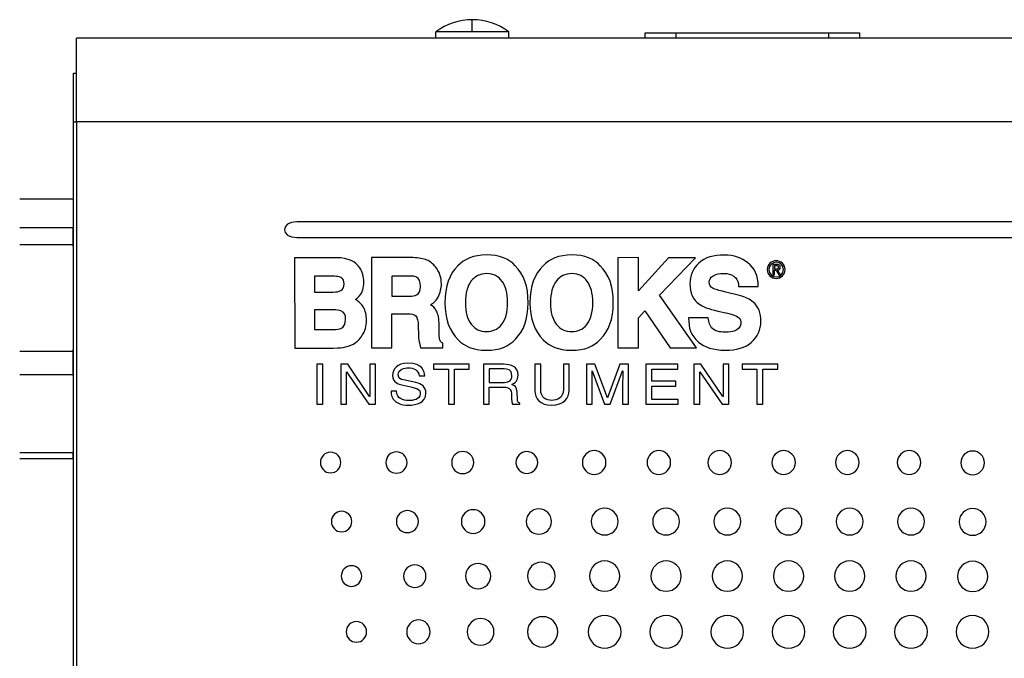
# Model space of a CAD drawing. Header units: millimetres. Extents: x 52 to 411, y 49 to 259.
# Tile 10 of 40: x 129 to 170, y 157 to 184. Entities that reach past the tile are written whole.
import ezdxf

# ---------------------------------------------------------------- set-up
doc = ezdxf.new("R2010")
doc.units = ezdxf.units.MM

msp = doc.modelspace()

# ---------------------------------------------------------------- linework, layer by layer
at = {"color": 7, "linetype": 'Continuous', "lineweight": 25}
for p, q in [((147.531, 183.143), (147.531, 183.651)), ((147.531, 183.143), (146.007, 183.143)), ((146.007, 182.876), (146.007, 183.143)), ((149.055, 183.143), (147.531, 183.143)), ((149.055, 182.876), (149.055, 183.143)), ((131.021, 179.383), (131.021, 182.876)), ((207.221, 182.876), (131.021, 182.876)), ((154.743, 182.876), (154.743, 183.109)), ((154.743, 183.109), (156.024, 183.109)), ((156.024, 183.109), (162.404, 183.109)), ((156.024, 183.109), (156.024, 182.876)), ((162.404, 183.109), (163.683, 183.109)), ((162.404, 182.876), (162.404, 183.109)), ((163.683, 183.109), (163.683, 182.876)), ((130.894, 179.383), (130.894, 181.415)), ((130.894, 181.415), (131.021, 181.415)), ((130.894, 179.383), (131.021, 179.383)), ((130.894, 132.901), (130.894, 179.383)), ((131.021, 179.383), (131.021, 127.123)), ((207.221, 179.383), (131.021, 179.383)), ((130.888, 176.17), (128.655, 176.17)), ((128.655, 174.984), (130.888, 174.984)), ((130.888, 174.255), (130.888, 174.984)), ((196.948, 175.219), (140.216, 175.219)), ((140.216, 174.562), (196.948, 174.562)), ((130.888, 174.255), (128.655, 174.255)), ((130.894, 174.139), (130.888, 174.255)), ((141.87, 173.723), (140.123, 173.722)), ((140.123, 173.722), (140.125, 169.955)), ((145.059, 173.725), (143.325, 173.724)), ((143.325, 173.724), (143.326, 169.956)), ((154.46, 173.727), (153.605, 173.723)), ((153.605, 173.723), (153.605, 169.961)), ((154.46, 172.337), (154.46, 173.727)), ((155.709, 173.723), (154.46, 172.337)), ((155.339, 172.156), (156.838, 173.723)), ((156.838, 173.723), (155.709, 173.723)), ((160.225, 173.44), (160.063, 173.44)), ((160.063, 173.44), (160.063, 173.014)), ((160.128, 173.385), (160.128, 173.253)), ((160.216, 173.385), (160.128, 173.385)), ((141.632, 172.956), (140.952, 172.955)), ((140.952, 172.955), (140.952, 172.29)), ((144.18, 172.958), (144.179, 172.12)), ((144.909, 172.958), (144.18, 172.958)), ((160.063, 173.014), (160.128, 173.014)), ((160.128, 173.253), (160.205, 173.253)), ((160.128, 173.014), (160.128, 173.198)), ((160.128, 173.198), (160.202, 173.198)), ((160.202, 173.198), (160.314, 173.014)), ((160.387, 173.014), (160.265, 173.201)), ((160.314, 173.014), (160.387, 173.014)), ((158.637, 172.514), (159.46, 172.514)), ((140.952, 172.29), (141.731, 172.29)), ((144.179, 172.12), (144.889, 172.12)), ((156.885, 169.961), (155.339, 172.156)), ((158.681, 172.141), (158.049, 172.299)), ((140.953, 171.552), (140.953, 170.721)), ((141.728, 171.552), (140.953, 171.552)), ((144.179, 169.956), (144.179, 171.382)), ((144.179, 171.382), (144.804, 171.382)), ((154.46, 171.216), (154.733, 171.501)), ((154.733, 171.501), (155.777, 169.961)), ((157.768, 171.498), (158.178, 171.405)), ((145.279, 170.858), (145.284, 170.531)), ((146.146, 170.659), (146.146, 170.905)), ((154.46, 169.961), (154.46, 171.216)), ((157.375, 171.208), (156.553, 171.21)), ((140.953, 170.721), (141.726, 170.721)), ((146.296, 169.957), (146.296, 170.152)), ((128.655, 169.828), (130.888, 169.828)), ((130.888, 169.828), (130.894, 169.944)), ((130.888, 168.832), (130.888, 169.828)), ((140.125, 169.955), (141.734, 169.955)), ((143.326, 169.956), (144.179, 169.956)), ((145.376, 169.957), (146.296, 169.957)), ((153.605, 169.961), (154.46, 169.961)), ((155.777, 169.961), (156.885, 169.961)), ((141.045, 169.274), (141.045, 167.613)), ((141.291, 169.274), (141.045, 169.274)), ((141.291, 167.613), (141.291, 169.274)), ((142.337, 169.274), (142.045, 169.274)), ((142.045, 169.274), (142.045, 167.613)), ((143.25, 167.932), (142.337, 169.274)), ((143.495, 169.274), (143.256, 169.274)), ((143.256, 169.274), (143.256, 167.932)), ((143.495, 167.613), (143.495, 169.274)), ((147.403, 169.274), (145.919, 169.274)), ((145.919, 169.274), (145.919, 169.075)), ((147.403, 169.075), (147.403, 169.274)), ((148.838, 169.274), (147.993, 169.274)), ((147.993, 169.274), (147.993, 167.613)), ((150.384, 169.274), (150.138, 169.274)), ((150.138, 169.274), (150.138, 168.166)), ((150.384, 168.228), (150.384, 169.274)), ((151.575, 169.274), (151.328, 169.274)), ((151.328, 169.274), (151.328, 168.224)), ((151.575, 168.196), (151.575, 169.274)), ((152.644, 169.274), (152.29, 169.274)), ((152.29, 169.274), (152.29, 167.613)), ((153.165, 167.87), (152.644, 169.274)), ((153.69, 169.274), (153.17, 167.87)), ((154.04, 169.274), (153.69, 169.274)), ((154.04, 167.613), (154.04, 169.274)), ((154.773, 169.274), (154.773, 167.613)), ((156.104, 169.274), (154.773, 169.274)), ((156.104, 169.075), (156.104, 169.274)), ((157.068, 169.274), (156.776, 169.274)), ((156.776, 169.274), (156.776, 167.613)), ((157.982, 167.932), (157.068, 169.274)), ((158.226, 169.274), (157.987, 169.274)), ((157.987, 169.274), (157.987, 167.932)), ((158.226, 167.613), (158.226, 169.274)), ((160.269, 169.274), (158.786, 169.274)), ((158.786, 169.274), (158.786, 169.075)), ((160.269, 169.075), (160.269, 169.274)), ((130.888, 168.832), (128.655, 168.832)), ((130.894, 168.748), (130.888, 168.832)), ((142.284, 167.613), (142.284, 168.955)), ((142.284, 168.955), (142.289, 168.955)), ((142.289, 168.955), (143.217, 167.613)), ((145.314, 168.788), (145.545, 168.788)), ((145.919, 169.075), (146.538, 169.075)), ((146.538, 169.075), (146.538, 167.613)), ((146.784, 167.613), (146.784, 169.075)), ((146.784, 169.075), (147.403, 169.075)), ((148.24, 169.082), (148.24, 168.518)), ((148.855, 169.082), (148.24, 169.082)), ((152.524, 169.006), (152.529, 169.006)), ((152.529, 169.006), (153.043, 167.613)), ((153.287, 167.613), (153.802, 169.008)), ((153.802, 169.008), (153.807, 169.008)), ((155.02, 168.566), (155.02, 169.075)), ((155.02, 169.075), (156.104, 169.075)), ((157.015, 167.613), (157.015, 168.955)), ((157.015, 168.955), (157.02, 168.955)), ((157.02, 168.955), (157.948, 167.613)), ((158.786, 169.075), (159.404, 169.075)), ((159.404, 169.075), (159.404, 167.613)), ((159.651, 167.613), (159.651, 169.075)), ((159.651, 169.075), (160.269, 169.075)), ((144.594, 168.414), (144.968, 168.335)), ((145.182, 168.515), (144.66, 168.624)), ((148.24, 168.518), (148.812, 168.518)), ((152.529, 167.613), (152.529, 168.594)), ((153.802, 168.594), (153.802, 167.613)), ((156.02, 168.566), (155.02, 168.566)), ((155.02, 168.367), (156.02, 168.367)), ((155.02, 167.812), (155.02, 168.367)), ((156.02, 168.367), (156.02, 168.566)), ((144.375, 168.15), (144.144, 168.15)), ((148.24, 167.613), (148.24, 168.326)), ((148.24, 168.326), (148.838, 168.326)), ((149.418, 167.817), (149.403, 168.117)), ((141.045, 167.613), (141.291, 167.613)), ((142.045, 167.613), (142.284, 167.613)), ((143.217, 167.613), (143.495, 167.613)), ((143.256, 167.932), (143.25, 167.932)), ((146.538, 167.613), (146.784, 167.613)), ((147.993, 167.613), (148.24, 167.613)), ((149.206, 167.613), (149.509, 167.613)), ((149.509, 167.613), (149.509, 167.65)), ((152.29, 167.613), (152.529, 167.613)), ((153.043, 167.613), (153.287, 167.613)), ((153.17, 167.87), (153.165, 167.87)), ((153.802, 167.613), (154.04, 167.613)), ((154.773, 167.613), (156.122, 167.613)), ((156.122, 167.812), (155.02, 167.812)), ((156.122, 167.613), (156.122, 167.812)), ((156.776, 167.613), (157.015, 167.613)), ((157.948, 167.613), (158.226, 167.613)), ((157.987, 167.932), (157.982, 167.932)), ((159.404, 167.613), (159.651, 167.613)), ((128.655, 165.592), (130.888, 165.592)), ((130.888, 165.592), (130.894, 165.676)), ((130.888, 165.325), (130.888, 165.592)), ((130.888, 165.325), (128.655, 165.325))]:
    msp.add_line(p, q, dxfattribs=at)
for start, end in [(90, 126.8699), (53.1301, 90)]:
    msp.add_arc((147.531, 181.111), 2.54, start, end, dxfattribs=at)
for points in [[(140.216, 175.219), (139.519, 175.219), (139.518, 174.562), (140.216, 174.562)], [(142.842, 173.296), (142.664, 173.558), (142.364, 173.713), (141.87, 173.723)], [(145.633, 173.625), (145.505, 173.684), (145.297, 173.72), (145.059, 173.725)], [(148.127, 173.837), (147.588, 173.836), (147.201, 173.672), (146.932, 173.383)], [(149.32, 173.387), (149.057, 173.669), (148.666, 173.839), (148.127, 173.837)], [(151.676, 173.837), (151.138, 173.836), (150.751, 173.672), (150.481, 173.383)], [(152.87, 173.387), (152.606, 173.669), (152.216, 173.839), (151.676, 173.837)], [(158.048, 173.834), (157.596, 173.834), (157.246, 173.74), (156.975, 173.494)], [(159.028, 173.511), (158.766, 173.714), (158.444, 173.834), (158.048, 173.834)], [(143.006, 172.704), (143.009, 172.928), (142.949, 173.141), (142.842, 173.296)], [(145.994, 173.343), (145.907, 173.456), (145.77, 173.567), (145.633, 173.625)], [(146.178, 173.012), (146.138, 173.124), (146.068, 173.251), (145.994, 173.343)], [(146.932, 173.383), (146.579, 173.05), (146.383, 172.526), (146.388, 171.845)], [(149.86, 171.846), (149.864, 172.512), (149.677, 173.044), (149.32, 173.387)], [(150.481, 173.383), (150.129, 173.05), (149.933, 172.526), (149.937, 171.845)], [(153.41, 171.846), (153.414, 172.512), (153.227, 173.044), (152.87, 173.387)], [(156.975, 173.494), (156.738, 173.277), (156.609, 172.965), (156.609, 172.639)], [(159.46, 172.514), (159.461, 172.978), (159.297, 173.301), (159.028, 173.511)], [(160.206, 173.534), (160.037, 173.534), (159.905, 173.403), (159.905, 173.228)], [(160.205, 173.253), (160.26, 173.253), (160.308, 173.257), (160.308, 173.322)], [(160.505, 173.228), (160.505, 173.403), (160.373, 173.534), (160.206, 173.534)], [(160.308, 173.322), (160.308, 173.375), (160.261, 173.385), (160.216, 173.385)], [(160.376, 173.319), (160.376, 173.403), (160.326, 173.44), (160.225, 173.44)], [(160.265, 173.201), (160.328, 173.209), (160.376, 173.242), (160.376, 173.319)], [(141.928, 172.932), (141.846, 172.948), (141.744, 172.956), (141.632, 172.956)], [(142.025, 172.907), (141.989, 172.918), (141.965, 172.924), (141.928, 172.932)], [(142.087, 172.873), (142.063, 172.891), (142.043, 172.9), (142.025, 172.907)], [(145.2, 172.909), (145.113, 172.946), (145.06, 172.955), (144.909, 172.958)], [(145.376, 172.522), (145.368, 172.74), (145.314, 172.844), (145.2, 172.909)], [(146.243, 172.622), (146.243, 172.764), (146.221, 172.901), (146.178, 173.012)], [(148.144, 173.056), (147.836, 173.055), (147.654, 172.952), (147.488, 172.753)], [(148.778, 172.734), (148.606, 172.954), (148.425, 173.044), (148.144, 173.056)], [(151.694, 173.056), (151.386, 173.055), (151.204, 172.952), (151.037, 172.753)], [(152.328, 172.734), (152.156, 172.954), (151.975, 173.044), (151.694, 173.056)], [(157.416, 172.707), (157.426, 172.804), (157.45, 172.882), (157.573, 172.972)], [(157.573, 172.972), (157.729, 173.053), (157.841, 173.068), (158.033, 173.068)], [(158.033, 173.068), (158.213, 173.055), (158.294, 173.037), (158.434, 172.957)], [(158.434, 172.957), (158.542, 172.87), (158.618, 172.8), (158.637, 172.514)], [(159.905, 173.228), (159.905, 173.05), (160.037, 172.919), (160.206, 172.919)], [(160.206, 172.919), (160.373, 172.919), (160.505, 173.05), (160.505, 173.228)], [(142.05, 172.355), (142.143, 172.414), (142.172, 172.477), (142.181, 172.632)], [(142.181, 172.632), (142.174, 172.766), (142.152, 172.814), (142.087, 172.873)], [(142.832, 172.135), (142.942, 172.269), (143.009, 172.469), (143.006, 172.704)], [(145.206, 172.17), (145.31, 172.227), (145.37, 172.32), (145.376, 172.522)], [(146.11, 172.081), (146.193, 172.248), (146.244, 172.447), (146.243, 172.622)], [(147.488, 172.753), (147.319, 172.523), (147.251, 172.256), (147.241, 171.848)], [(149.006, 171.844), (149.006, 172.25), (148.923, 172.533), (148.778, 172.734)], [(151.037, 172.753), (150.869, 172.523), (150.801, 172.256), (150.791, 171.848)], [(152.556, 171.844), (152.556, 172.25), (152.473, 172.533), (152.328, 172.734)], [(156.609, 172.639), (156.605, 172.248), (156.743, 171.964), (156.984, 171.792)], [(157.574, 172.443), (157.446, 172.52), (157.421, 172.572), (157.416, 172.707)], [(141.731, 172.29), (141.886, 172.291), (141.94, 172.306), (142.05, 172.355)], [(142.659, 171.977), (142.728, 172.022), (142.794, 172.088), (142.832, 172.135)], [(144.889, 172.12), (145.043, 172.121), (145.128, 172.135), (145.206, 172.17)], [(145.791, 171.756), (145.96, 171.856), (146.036, 171.946), (146.11, 172.081)], [(158.049, 172.299), (157.814, 172.357), (157.654, 172.405), (157.574, 172.443)], [(159.246, 171.872), (159.114, 171.986), (158.92, 172.075), (158.681, 172.141)], [(142.987, 171.656), (142.906, 171.8), (142.8, 171.902), (142.659, 171.977)], [(143.118, 171.115), (143.118, 171.324), (143.073, 171.51), (142.987, 171.656)], [(146.041, 171.495), (145.978, 171.623), (145.873, 171.708), (145.791, 171.756)], [(146.388, 171.845), (146.384, 171.186), (146.587, 170.648), (146.94, 170.302)], [(147.241, 171.848), (147.249, 171.432), (147.315, 171.173), (147.484, 170.948)], [(148.756, 170.931), (148.925, 171.152), (149.006, 171.436), (149.006, 171.844)], [(149.329, 170.322), (149.674, 170.662), (149.856, 171.154), (149.86, 171.846)], [(149.937, 171.845), (149.933, 171.186), (150.137, 170.648), (150.489, 170.302)], [(150.791, 171.848), (150.799, 171.432), (150.865, 171.173), (151.034, 170.948)], [(152.306, 170.931), (152.475, 171.152), (152.556, 171.436), (152.556, 171.844)], [(152.879, 170.322), (153.224, 170.662), (153.406, 171.154), (153.41, 171.846)], [(156.984, 171.792), (157.127, 171.685), (157.397, 171.584), (157.768, 171.498)], [(159.567, 171.058), (159.578, 171.42), (159.462, 171.687), (159.246, 171.872)], [(142.052, 171.501), (141.967, 171.538), (141.878, 171.55), (141.728, 171.552)], [(142.249, 171.152), (142.249, 171.34), (142.186, 171.443), (142.052, 171.501)], [(144.804, 171.382), (145.012, 171.377), (145.092, 171.359), (145.174, 171.297)], [(145.174, 171.297), (145.248, 171.211), (145.274, 171.098), (145.279, 170.858)], [(146.146, 170.905), (146.146, 171.16), (146.11, 171.372), (146.041, 171.495)], [(158.178, 171.405), (158.412, 171.349), (158.525, 171.306), (158.625, 171.242)], [(158.625, 171.242), (158.72, 171.169), (158.746, 171.085), (158.73, 170.967)], [(142.071, 170.783), (142.179, 170.856), (142.24, 170.944), (142.249, 171.152)], [(142.941, 170.484), (143.05, 170.657), (143.119, 170.862), (143.118, 171.115)], [(147.484, 170.948), (147.659, 170.741), (147.844, 170.643), (148.134, 170.638)], [(148.134, 170.638), (148.377, 170.649), (148.576, 170.714), (148.756, 170.931)], [(151.034, 170.948), (151.209, 170.741), (151.394, 170.643), (151.684, 170.638)], [(151.684, 170.638), (151.927, 170.649), (152.126, 170.714), (152.306, 170.931)], [(156.553, 171.21), (156.546, 170.788), (156.647, 170.481), (156.966, 170.203)], [(157.509, 170.799), (157.434, 170.894), (157.398, 171.003), (157.375, 171.208)], [(158.73, 170.967), (158.712, 170.825), (158.636, 170.729), (158.45, 170.661)], [(159.17, 170.2), (159.425, 170.419), (159.567, 170.725), (159.567, 171.058)], [(141.726, 170.721), (141.879, 170.719), (141.986, 170.74), (142.071, 170.783)], [(142.661, 170.178), (142.768, 170.254), (142.872, 170.368), (142.941, 170.484)], [(145.284, 170.531), (145.284, 170.424), (145.295, 170.319), (145.314, 170.217)], [(146.167, 170.323), (146.154, 170.382), (146.146, 170.493), (146.146, 170.659)], [(158.079, 170.612), (157.828, 170.618), (157.647, 170.654), (157.509, 170.799)], [(158.45, 170.661), (158.355, 170.632), (158.254, 170.617), (158.079, 170.612)], [(142.248, 170), (142.401, 170.033), (142.548, 170.089), (142.661, 170.178)], [(145.314, 170.217), (145.323, 170.167), (145.354, 170.038), (145.376, 169.957)], [(146.296, 170.152), (146.226, 170.198), (146.185, 170.229), (146.167, 170.323)], [(146.94, 170.302), (147.202, 170.023), (147.571, 169.871), (148.107, 169.86)], [(148.107, 169.86), (148.683, 169.858), (149.045, 170.022), (149.329, 170.322)], [(150.489, 170.302), (150.752, 170.023), (151.121, 169.871), (151.657, 169.86)], [(151.657, 169.86), (152.233, 169.858), (152.595, 170.022), (152.879, 170.322)], [(156.966, 170.203), (157.227, 169.988), (157.562, 169.867), (158.091, 169.86)], [(158.091, 169.86), (158.541, 169.858), (158.924, 169.975), (159.17, 170.2)], [(141.734, 169.955), (142, 169.956), (142.095, 169.97), (142.248, 170)], [(144.833, 169.318), (144.39, 169.318), (144.205, 169.063), (144.205, 168.805)], [(145.545, 168.788), (145.535, 168.971), (145.472, 169.318), (144.833, 169.318)], [(149.438, 168.828), (149.438, 169.179), (149.138, 169.274), (148.838, 169.274)], [(144.205, 168.805), (144.205, 168.515), (144.474, 168.439), (144.594, 168.414)], [(144.444, 168.834), (144.444, 169.086), (144.706, 169.126), (144.861, 169.126)], [(144.66, 168.624), (144.553, 168.647), (144.444, 168.693), (144.444, 168.834)], [(144.861, 169.126), (145.067, 169.126), (145.301, 169.045), (145.314, 168.788)], [(148.812, 168.518), (148.993, 168.518), (149.184, 168.559), (149.184, 168.805)], [(149.184, 168.805), (149.184, 169.061), (148.978, 169.082), (148.855, 169.082)], [(149.184, 168.43), (149.301, 168.492), (149.438, 168.582), (149.438, 168.828)], [(152.529, 168.594), (152.529, 168.643), (152.524, 168.853), (152.524, 169.006)], [(153.807, 169.008), (153.807, 168.853), (153.802, 168.643), (153.802, 168.594)], [(145.596, 168.071), (145.596, 168.335), (145.418, 168.465), (145.182, 168.515)], [(149.403, 168.117), (149.392, 168.349), (149.288, 168.39), (149.184, 168.43)], [(144.144, 168.15), (144.144, 167.995), (144.174, 167.856), (144.329, 167.729)], [(144.879, 167.761), (144.645, 167.761), (144.375, 167.849), (144.375, 168.15)], [(145.357, 168.041), (145.357, 167.803), (145.057, 167.761), (144.879, 167.761)], [(144.881, 167.569), (145.194, 167.569), (145.596, 167.678), (145.596, 168.071)], [(144.968, 168.335), (145.268, 168.27), (145.357, 168.215), (145.357, 168.041)], [(148.838, 168.326), (149.133, 168.326), (149.163, 168.166), (149.163, 168.03)], [(149.163, 168.03), (149.163, 167.967), (149.171, 167.715), (149.206, 167.613)], [(150.138, 168.166), (150.138, 167.856), (150.349, 167.569), (150.84, 167.569)], [(150.847, 167.768), (150.626, 167.768), (150.384, 167.868), (150.384, 168.228)], [(150.84, 167.569), (151.341, 167.569), (151.575, 167.856), (151.575, 168.196)], [(151.328, 168.224), (151.328, 167.863), (151.074, 167.768), (150.847, 167.768)], [(144.329, 167.729), (144.411, 167.662), (144.543, 167.569), (144.881, 167.569)], [(149.509, 167.65), (149.433, 167.69), (149.42, 167.724), (149.418, 167.817)]]:
    msp.add_open_spline(points, degree=3, dxfattribs=at)
for points, knots in [([(160.579, 173.228), (160.579, 173.44), (160.407, 173.596), (160.206, 173.596), (160.003, 173.596), (159.831, 173.44), (159.831, 173.228)], [0, 0, 0, 0, 1, 1, 1, 2, 2, 2, 2]), ([(159.831, 173.228), (159.831, 173.014), (160.003, 172.857), (160.206, 172.857), (160.407, 172.857), (160.579, 173.014), (160.579, 173.228)], [2, 2, 2, 2, 3, 3, 3, 4, 4, 4, 4]), ([(142.05, 165.178), (142.05, 165.415), (141.859, 165.608), (141.623, 165.608), (141.387, 165.608), (141.196, 165.415), (141.196, 165.178)], [2, 2, 2, 2, 3, 3, 3, 4, 4, 4, 4]), ([(144.812, 165.178), (144.812, 165.424), (144.613, 165.624), (144.369, 165.624), (144.124, 165.624), (143.926, 165.424), (143.926, 165.178)], [0, 0, 0, 0, 1, 1, 1, 2, 2, 2, 2]), ([(147.59, 165.178), (147.59, 165.433), (147.385, 165.64), (147.131, 165.64), (146.878, 165.64), (146.672, 165.433), (146.672, 165.178)], [0, 0, 0, 0, 1, 1, 1, 2, 2, 2, 2]), ([(150.258, 165.178), (150.258, 165.431), (150.055, 165.636), (149.804, 165.636), (149.553, 165.636), (149.349, 165.431), (149.349, 165.178)], [0, 0, 0, 0, 1, 1, 1, 2, 2, 2, 2]), ([(153.105, 165.178), (153.105, 165.451), (152.886, 165.673), (152.614, 165.673), (152.344, 165.673), (152.123, 165.451), (152.123, 165.178)], [2, 2, 2, 2, 3, 3, 3, 4, 4, 4, 4]), ([(155.804, 165.178), (155.804, 165.451), (155.583, 165.673), (155.041, 165.673), (154.821, 165.451), (154.821, 165.178)], [2, 2, 2, 2, 3, 3, 4, 4, 4, 4]), ([(158.341, 165.178), (158.341, 165.451), (158.121, 165.673), (157.85, 165.673), (157.579, 165.673), (157.359, 165.451), (157.359, 165.178)], [2, 2, 2, 2, 3, 3, 3, 4, 4, 4, 4]), ([(161.005, 165.178), (161.005, 165.451), (160.784, 165.673), (160.514, 165.673), (160.243, 165.673), (160.023, 165.451), (160.023, 165.178)], [2, 2, 2, 2, 3, 3, 3, 4, 4, 4, 4]), ([(163.665, 165.178), (163.665, 165.451), (163.444, 165.673), (163.174, 165.673), (162.903, 165.673), (162.683, 165.451), (162.683, 165.178)], [2, 2, 2, 2, 3, 3, 3, 4, 4, 4, 4]), ([(166.239, 165.178), (166.239, 165.451), (166.018, 165.673), (165.477, 165.673), (165.257, 165.451), (165.257, 165.178)], [2, 2, 2, 2, 3, 3, 4, 4, 4, 4]), ([(168.889, 165.164), (168.889, 165.437), (168.669, 165.658), (168.398, 165.658), (168.126, 165.658), (167.906, 165.437), (167.906, 165.164)], [2, 2, 2, 2, 3, 3, 3, 4, 4, 4, 4]), ([(141.196, 165.178), (141.196, 164.941), (141.387, 164.748), (141.623, 164.748), (141.859, 164.748), (142.05, 164.941), (142.05, 165.178)], [0, 0, 0, 0, 1, 1, 1, 2, 2, 2, 2]), ([(143.926, 165.178), (143.926, 164.932), (144.124, 164.732), (144.369, 164.732), (144.613, 164.732), (144.812, 164.932), (144.812, 165.178)], [2, 2, 2, 2, 3, 3, 3, 4, 4, 4, 4]), ([(146.672, 165.178), (146.672, 164.923), (146.878, 164.715), (147.131, 164.715), (147.385, 164.715), (147.59, 164.923), (147.59, 165.178)], [2, 2, 2, 2, 3, 3, 3, 4, 4, 4, 4]), ([(149.349, 165.178), (149.349, 164.925), (149.553, 164.72), (149.804, 164.72), (150.055, 164.72), (150.258, 164.925), (150.258, 165.178)], [2, 2, 2, 2, 3, 3, 3, 4, 4, 4, 4]), ([(152.123, 165.178), (152.123, 164.905), (152.344, 164.683), (152.614, 164.683), (152.886, 164.683), (153.105, 164.905), (153.105, 165.178)], [0, 0, 0, 0, 1, 1, 1, 2, 2, 2, 2]), ([(154.821, 165.178), (154.821, 164.904), (155.041, 164.683), (155.583, 164.683), (155.804, 164.904), (155.804, 165.178)], [0, 0, 0, 0, 1, 1, 2, 2, 2, 2]), ([(157.359, 165.178), (157.359, 164.904), (157.579, 164.683), (157.85, 164.683), (158.121, 164.683), (158.341, 164.904), (158.341, 165.178)], [0, 0, 0, 0, 1, 1, 1, 2, 2, 2, 2]), ([(160.023, 165.178), (160.023, 164.904), (160.243, 164.683), (160.514, 164.683), (160.784, 164.683), (161.005, 164.904), (161.005, 165.178)], [0, 0, 0, 0, 1, 1, 1, 2, 2, 2, 2]), ([(162.683, 165.178), (162.683, 164.904), (162.903, 164.683), (163.174, 164.683), (163.444, 164.683), (163.665, 164.904), (163.665, 165.178)], [0, 0, 0, 0, 1, 1, 1, 2, 2, 2, 2]), ([(165.257, 165.178), (165.257, 164.904), (165.477, 164.683), (166.018, 164.683), (166.239, 164.904), (166.239, 165.178)], [0, 0, 0, 0, 1, 1, 2, 2, 2, 2]), ([(167.906, 165.164), (167.906, 164.891), (168.126, 164.669), (168.398, 164.669), (168.669, 164.669), (168.889, 164.891), (168.889, 165.164)], [0, 0, 0, 0, 1, 1, 1, 2, 2, 2, 2]), ([(142.507, 162.715), (142.507, 162.953), (142.316, 163.145), (142.081, 163.145), (141.845, 163.145), (141.654, 162.953), (141.654, 162.715)], [0, 0, 0, 0, 1, 1, 1, 2, 2, 2, 2]), ([(145.282, 162.715), (145.282, 162.971), (145.077, 163.178), (144.824, 163.178), (144.571, 163.178), (144.365, 162.971), (144.365, 162.715)], [2, 2, 2, 2, 3, 3, 3, 4, 4, 4, 4]), ([(148.058, 162.715), (148.058, 162.989), (147.838, 163.21), (147.567, 163.21), (147.296, 163.21), (147.075, 162.989), (147.075, 162.715)], [2, 2, 2, 2, 3, 3, 3, 4, 4, 4, 4]), ([(150.836, 162.715), (150.836, 163.007), (150.6, 163.243), (150.309, 163.243), (150.018, 163.243), (149.782, 163.007), (149.782, 162.715)], [2, 2, 2, 2, 3, 3, 3, 4, 4, 4, 4]), ([(153.612, 162.715), (153.612, 163.025), (153.361, 163.275), (153.052, 163.275), (152.743, 163.275), (152.492, 163.025), (152.492, 162.715)], [2, 2, 2, 2, 3, 3, 3, 4, 4, 4, 4]), ([(156.174, 162.715), (156.174, 163.025), (155.923, 163.275), (155.614, 163.275), (155.305, 163.275), (155.054, 163.025), (155.054, 162.715)], [2, 2, 2, 2, 3, 3, 3, 4, 4, 4, 4]), ([(158.726, 162.715), (158.726, 163.025), (158.476, 163.275), (158.166, 163.275), (157.857, 163.275), (157.607, 163.025), (157.607, 162.715)], [2, 2, 2, 2, 3, 3, 3, 4, 4, 4, 4]), ([(161.28, 162.715), (161.28, 163.025), (161.03, 163.275), (160.72, 163.275), (160.411, 163.275), (160.161, 163.025), (160.161, 162.715)], [2, 2, 2, 2, 3, 3, 3, 4, 4, 4, 4]), ([(163.829, 162.715), (163.829, 163.025), (163.578, 163.275), (163.269, 163.275), (162.96, 163.275), (162.709, 163.025), (162.709, 162.715)], [2, 2, 2, 2, 3, 3, 3, 4, 4, 4, 4]), ([(166.387, 162.715), (166.387, 163.025), (166.136, 163.275), (165.827, 163.275), (165.518, 163.275), (165.267, 163.025), (165.267, 162.715)], [2, 2, 2, 2, 3, 3, 3, 4, 4, 4, 4]), ([(168.957, 162.701), (168.957, 163.011), (168.707, 163.261), (168.398, 163.261), (168.088, 163.261), (167.838, 163.011), (167.838, 162.701)], [0, 0, 0, 0, 1, 1, 1, 2, 2, 2, 2]), ([(141.654, 162.715), (141.654, 162.478), (141.845, 162.285), (142.081, 162.285), (142.316, 162.285), (142.507, 162.478), (142.507, 162.715)], [2, 2, 2, 2, 3, 3, 3, 4, 4, 4, 4]), ([(144.365, 162.715), (144.365, 162.46), (144.571, 162.253), (144.824, 162.253), (145.077, 162.253), (145.282, 162.46), (145.282, 162.715)], [0, 0, 0, 0, 1, 1, 1, 2, 2, 2, 2]), ([(147.075, 162.715), (147.075, 162.442), (147.296, 162.22), (147.567, 162.22), (147.838, 162.22), (148.058, 162.442), (148.058, 162.715)], [0, 0, 0, 0, 1, 1, 1, 2, 2, 2, 2]), ([(149.782, 162.715), (149.782, 162.424), (150.018, 162.188), (150.309, 162.188), (150.6, 162.188), (150.836, 162.424), (150.836, 162.715)], [0, 0, 0, 0, 1, 1, 1, 2, 2, 2, 2]), ([(152.492, 162.715), (152.492, 162.406), (152.743, 162.155), (153.052, 162.155), (153.361, 162.155), (153.612, 162.406), (153.612, 162.715)], [0, 0, 0, 0, 1, 1, 1, 2, 2, 2, 2]), ([(155.054, 162.715), (155.054, 162.406), (155.305, 162.155), (155.614, 162.155), (155.923, 162.155), (156.174, 162.406), (156.174, 162.715)], [0, 0, 0, 0, 1, 1, 1, 2, 2, 2, 2]), ([(157.607, 162.715), (157.607, 162.406), (157.857, 162.155), (158.166, 162.155), (158.476, 162.155), (158.726, 162.406), (158.726, 162.715)], [0, 0, 0, 0, 1, 1, 1, 2, 2, 2, 2]), ([(160.161, 162.715), (160.161, 162.406), (160.411, 162.155), (160.72, 162.155), (161.03, 162.155), (161.28, 162.406), (161.28, 162.715)], [0, 0, 0, 0, 1, 1, 1, 2, 2, 2, 2]), ([(162.709, 162.715), (162.709, 162.406), (162.96, 162.155), (163.269, 162.155), (163.578, 162.155), (163.829, 162.406), (163.829, 162.715)], [0, 0, 0, 0, 1, 1, 1, 2, 2, 2, 2]), ([(165.267, 162.715), (165.267, 162.406), (165.518, 162.155), (165.827, 162.155), (166.136, 162.155), (166.387, 162.406), (166.387, 162.715)], [0, 0, 0, 0, 1, 1, 1, 2, 2, 2, 2]), ([(167.838, 162.701), (167.838, 162.392), (168.088, 162.141), (168.398, 162.141), (168.707, 162.141), (168.957, 162.392), (168.957, 162.701)], [2, 2, 2, 2, 3, 3, 3, 4, 4, 4, 4]), ([(148.299, 160.441), (148.299, 160.732), (148.063, 160.968), (147.772, 160.968), (147.481, 160.968), (147.245, 160.732), (147.245, 160.441)], [2, 2, 2, 2, 3, 3, 3, 4, 4, 4, 4]), ([(150.988, 160.441), (150.988, 160.759), (150.73, 161.017), (150.412, 161.017), (150.094, 161.017), (149.836, 160.759), (149.836, 160.441)], [2, 2, 2, 2, 3, 3, 3, 4, 4, 4, 4]), ([(153.685, 160.441), (153.685, 160.79), (153.401, 161.074), (153.052, 161.074), (152.703, 161.074), (152.419, 160.79), (152.419, 160.441)], [0, 0, 0, 0, 1, 1, 1, 2, 2, 2, 2]), ([(156.247, 160.441), (156.247, 160.79), (155.964, 161.074), (155.614, 161.074), (155.265, 161.074), (154.981, 160.79), (154.981, 160.441)], [0, 0, 0, 0, 1, 1, 1, 2, 2, 2, 2]), ([(158.799, 160.441), (158.799, 160.79), (158.516, 161.074), (158.167, 161.074), (157.817, 161.074), (157.534, 160.79), (157.534, 160.441)], [0, 0, 0, 0, 1, 1, 1, 2, 2, 2, 2]), ([(161.354, 160.441), (161.354, 160.79), (161.07, 161.074), (160.721, 161.074), (160.371, 161.074), (160.088, 160.79), (160.088, 160.441)], [0, 0, 0, 0, 1, 1, 1, 2, 2, 2, 2]), ([(163.902, 160.441), (163.902, 160.79), (163.619, 161.074), (163.269, 161.074), (162.92, 161.074), (162.637, 160.79), (162.637, 160.441)], [0, 0, 0, 0, 1, 1, 1, 2, 2, 2, 2]), ([(166.46, 160.441), (166.46, 160.79), (166.177, 161.074), (165.827, 161.074), (165.478, 161.074), (165.195, 160.79), (165.195, 160.441)], [0, 0, 0, 0, 1, 1, 1, 2, 2, 2, 2]), ([(169.03, 160.427), (169.03, 160.776), (168.747, 161.06), (168.397, 161.06), (168.048, 161.06), (167.765, 160.776), (167.765, 160.427)], [0, 0, 0, 0, 1, 1, 1, 2, 2, 2, 2]), ([(142.918, 160.441), (142.918, 160.678), (142.728, 160.871), (142.492, 160.871), (142.256, 160.871), (142.065, 160.678), (142.065, 160.441)], [0, 0, 0, 0, 1, 1, 1, 2, 2, 2, 2]), ([(145.599, 160.441), (145.599, 160.701), (145.39, 160.912), (145.132, 160.912), (144.874, 160.912), (144.665, 160.701), (144.665, 160.441)], [2, 2, 2, 2, 3, 3, 3, 4, 4, 4, 4]), ([(142.065, 160.441), (142.065, 160.203), (142.256, 160.011), (142.492, 160.011), (142.728, 160.011), (142.918, 160.203), (142.918, 160.441)], [2, 2, 2, 2, 3, 3, 3, 4, 4, 4, 4]), ([(144.665, 160.441), (144.665, 160.181), (144.874, 159.97), (145.132, 159.97), (145.39, 159.97), (145.599, 160.181), (145.599, 160.441)], [0, 0, 0, 0, 1, 1, 1, 2, 2, 2, 2]), ([(147.245, 160.441), (147.245, 160.15), (147.481, 159.914), (147.772, 159.914), (148.063, 159.914), (148.299, 160.15), (148.299, 160.441)], [0, 0, 0, 0, 1, 1, 1, 2, 2, 2, 2]), ([(149.836, 160.441), (149.836, 160.123), (150.094, 159.865), (150.412, 159.865), (150.73, 159.865), (150.988, 160.123), (150.988, 160.441)], [0, 0, 0, 0, 1, 1, 1, 2, 2, 2, 2]), ([(152.419, 160.441), (152.419, 160.091), (152.703, 159.808), (153.052, 159.808), (153.401, 159.808), (153.685, 160.091), (153.685, 160.441)], [2, 2, 2, 2, 3, 3, 3, 4, 4, 4, 4]), ([(154.981, 160.441), (154.981, 160.091), (155.265, 159.808), (155.614, 159.808), (155.964, 159.808), (156.247, 160.091), (156.247, 160.441)], [2, 2, 2, 2, 3, 3, 3, 4, 4, 4, 4]), ([(157.534, 160.441), (157.534, 160.091), (157.817, 159.808), (158.167, 159.808), (158.516, 159.808), (158.799, 160.091), (158.799, 160.441)], [2, 2, 2, 2, 3, 3, 3, 4, 4, 4, 4]), ([(160.088, 160.441), (160.088, 160.091), (160.371, 159.808), (160.721, 159.808), (161.07, 159.808), (161.354, 160.091), (161.354, 160.441)], [2, 2, 2, 2, 3, 3, 3, 4, 4, 4, 4]), ([(162.637, 160.441), (162.637, 160.091), (162.92, 159.808), (163.269, 159.808), (163.619, 159.808), (163.902, 160.091), (163.902, 160.441)], [2, 2, 2, 2, 3, 3, 3, 4, 4, 4, 4]), ([(165.195, 160.441), (165.195, 160.091), (165.478, 159.808), (165.827, 159.808), (166.177, 159.808), (166.46, 160.091), (166.46, 160.441)], [2, 2, 2, 2, 3, 3, 3, 4, 4, 4, 4]), ([(167.765, 160.427), (167.765, 160.077), (168.048, 159.794), (168.397, 159.794), (168.747, 159.794), (169.03, 160.077), (169.03, 160.427)], [2, 2, 2, 2, 3, 3, 3, 4, 4, 4, 4]), ([(143.124, 158.115), (143.124, 158.352), (142.933, 158.545), (142.697, 158.545), (142.462, 158.545), (142.271, 158.352), (142.271, 158.115)], [0, 0, 0, 0, 1, 1, 1, 2, 2, 2, 2]), ([(145.777, 158.115), (145.777, 158.388), (145.557, 158.61), (145.286, 158.61), (145.015, 158.61), (144.795, 158.388), (144.795, 158.115)], [2, 2, 2, 2, 3, 3, 3, 4, 4, 4, 4]), ([(148.435, 158.115), (148.435, 158.424), (148.184, 158.674), (147.875, 158.674), (147.565, 158.674), (147.315, 158.424), (147.315, 158.115)], [2, 2, 2, 2, 3, 3, 3, 4, 4, 4, 4]), ([(151.096, 158.115), (151.096, 158.464), (150.813, 158.747), (150.464, 158.747), (150.114, 158.747), (149.83, 158.464), (149.83, 158.115)], [2, 2, 2, 2, 3, 3, 3, 4, 4, 4, 4]), ([(153.734, 158.115), (153.734, 158.491), (153.429, 158.796), (153.052, 158.796), (152.675, 158.796), (152.37, 158.491), (152.37, 158.115)], [0, 0, 0, 0, 1, 1, 1, 2, 2, 2, 2]), ([(156.296, 158.115), (156.296, 158.491), (155.991, 158.796), (155.614, 158.796), (155.237, 158.796), (154.933, 158.491), (154.933, 158.115)], [0, 0, 0, 0, 1, 1, 1, 2, 2, 2, 2]), ([(158.848, 158.115), (158.848, 158.491), (158.543, 158.796), (158.167, 158.796), (157.79, 158.796), (157.485, 158.491), (157.485, 158.115)], [0, 0, 0, 0, 1, 1, 1, 2, 2, 2, 2]), ([(161.402, 158.115), (161.402, 158.491), (161.097, 158.796), (160.344, 158.796), (160.039, 158.491), (160.039, 158.115)], [0, 0, 0, 0, 1, 1, 2, 2, 2, 2]), ([(163.951, 158.115), (163.951, 158.491), (163.646, 158.796), (163.269, 158.796), (162.893, 158.796), (162.588, 158.491), (162.588, 158.115)], [0, 0, 0, 0, 1, 1, 1, 2, 2, 2, 2]), ([(166.509, 158.115), (166.509, 158.491), (166.204, 158.796), (165.827, 158.796), (165.451, 158.796), (165.146, 158.491), (165.146, 158.115)], [0, 0, 0, 0, 1, 1, 1, 2, 2, 2, 2]), ([(169.075, 158.115), (169.075, 158.491), (168.77, 158.796), (168.393, 158.796), (168.017, 158.796), (167.712, 158.491), (167.712, 158.115)], [0, 0, 0, 0, 1, 1, 1, 2, 2, 2, 2]), ([(142.271, 158.115), (142.271, 157.877), (142.462, 157.685), (142.697, 157.685), (142.933, 157.685), (143.124, 157.877), (143.124, 158.115)], [2, 2, 2, 2, 3, 3, 3, 4, 4, 4, 4]), ([(144.795, 158.115), (144.795, 157.841), (145.015, 157.62), (145.286, 157.62), (145.557, 157.62), (145.777, 157.841), (145.777, 158.115)], [0, 0, 0, 0, 1, 1, 1, 2, 2, 2, 2]), ([(147.315, 158.115), (147.315, 157.805), (147.565, 157.555), (147.875, 157.555), (148.184, 157.555), (148.435, 157.805), (148.435, 158.115)], [0, 0, 0, 0, 1, 1, 1, 2, 2, 2, 2]), ([(149.83, 158.115), (149.83, 157.765), (150.114, 157.482), (150.464, 157.482), (150.813, 157.482), (151.096, 157.765), (151.096, 158.115)], [0, 0, 0, 0, 1, 1, 1, 2, 2, 2, 2]), ([(152.37, 158.115), (152.37, 157.738), (152.675, 157.433), (153.052, 157.433), (153.429, 157.433), (153.734, 157.738), (153.734, 158.115)], [2, 2, 2, 2, 3, 3, 3, 4, 4, 4, 4]), ([(154.933, 158.115), (154.933, 157.738), (155.237, 157.433), (155.614, 157.433), (155.991, 157.433), (156.296, 157.738), (156.296, 158.115)], [2, 2, 2, 2, 3, 3, 3, 4, 4, 4, 4]), ([(157.485, 158.115), (157.485, 157.738), (157.79, 157.433), (158.167, 157.433), (158.543, 157.433), (158.848, 157.738), (158.848, 158.115)], [2, 2, 2, 2, 3, 3, 3, 4, 4, 4, 4]), ([(160.039, 158.115), (160.039, 157.738), (160.344, 157.433), (161.097, 157.433), (161.402, 157.738), (161.402, 158.115)], [2, 2, 2, 2, 3, 3, 4, 4, 4, 4]), ([(162.588, 158.115), (162.588, 157.738), (162.893, 157.433), (163.269, 157.433), (163.646, 157.433), (163.951, 157.738), (163.951, 158.115)], [2, 2, 2, 2, 3, 3, 3, 4, 4, 4, 4]), ([(165.146, 158.115), (165.146, 157.738), (165.451, 157.433), (165.827, 157.433), (166.204, 157.433), (166.509, 157.738), (166.509, 158.115)], [2, 2, 2, 2, 3, 3, 3, 4, 4, 4, 4]), ([(167.712, 158.115), (167.712, 157.738), (168.017, 157.433), (168.393, 157.433), (168.77, 157.433), (169.075, 157.738), (169.075, 158.115)], [2, 2, 2, 2, 3, 3, 3, 4, 4, 4, 4])]:
    msp.add_open_spline(points, degree=3, knots=knots, dxfattribs=at)

doc.saveas('drawing.dxf')
